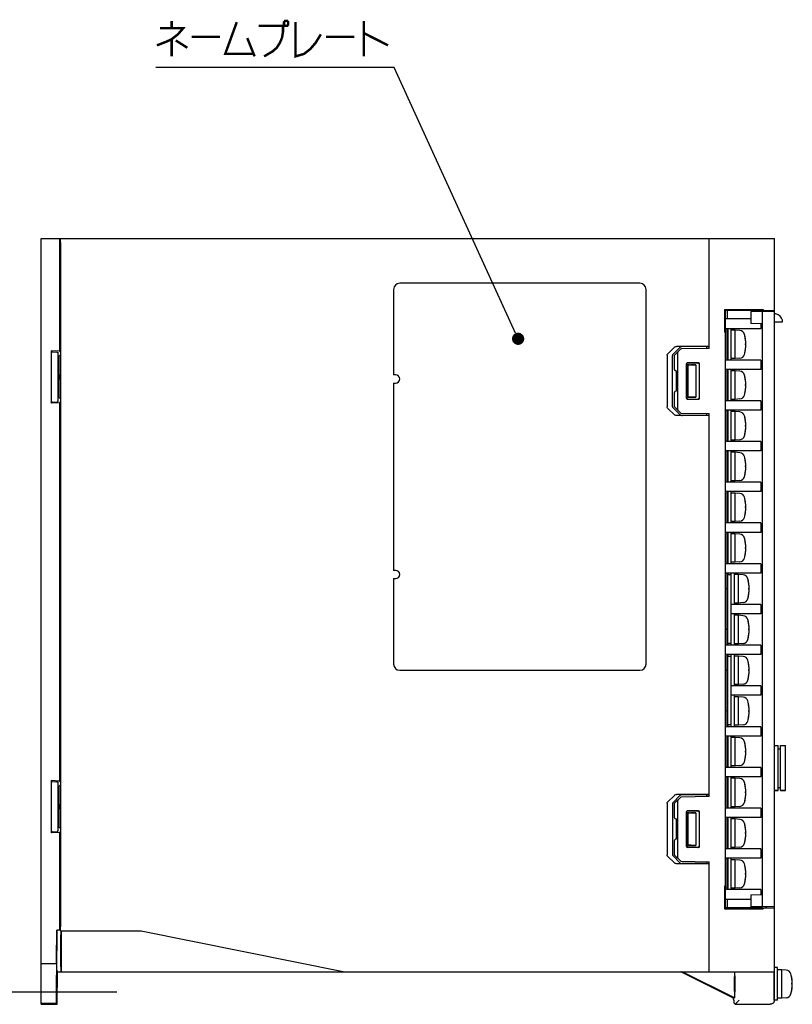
# Model space of a CAD drawing. Extents: x 90 to 1223, y 50 to 821.
# Tile 14 of 34: x 347 to 537, y 447 to 689. Entities that reach past the tile are written whole.
import ezdxf

# ---------------------------------------------------------------- set-up
doc = ezdxf.new("R2010")
doc.units = 0
doc.header["$LTSCALE"] = 69.3
doc.linetypes.add('CENTER', pattern=[0.6, 0.375, -0.075, 0.075, -0.075])
doc.linetypes.add('HIDDEN', pattern=[0.2, 0.1, -0.1])
doc.layers.get('0').update_dxf_attribs({"linetype": 'CONTINUOUS'})
for name, color, linetype in [('ALL_AXIS', 7, 'CONTINUOUS'), ('ALL_CURVE', 7, 'CONTINUOUS'), ('ALL_FEATURES', 7, 'CONTINUOUS'), ('ALL_NOTE', 7, 'CONTINUOUS'), ('DEFAULT_2', 8, 'HIDDEN')]:
    doc.layers.add(name, color=color, linetype=linetype)

msp = doc.modelspace()

# ---------------------------------------------------------------- linework, layer by layer
at = {"color": 7, "linetype": 'CONTINUOUS'}
for p, q in [((526.575, 615.5), (520.375, 615.5)), ((529.075, 614.306), (529.075, 613.1)), ((529.075, 613.1), (520.375, 613.1)), ((520.675, 613.1), (520.675, 605.4)), ((520.975, 613.1), (520.975, 605.4)), ((529.075, 605.4), (520.375, 605.4)), ((529.075, 605.4), (529.075, 603.1)), ((529.075, 603.1), (520.375, 603.1)), ((520.675, 603.1), (520.675, 595.4)), ((520.975, 603.1), (520.975, 595.4)), ((529.075, 595.4), (520.375, 595.4)), ((529.075, 595.4), (529.075, 593.1)), ((529.075, 593.1), (520.375, 593.1)), ((520.675, 593.1), (520.675, 585.4)), ((520.975, 593.1), (520.975, 585.4)), ((529.075, 585.4), (520.375, 585.4)), ((529.075, 585.4), (529.075, 583.1)), ((529.075, 583.1), (520.375, 583.1)), ((520.675, 583.1), (520.675, 575.4)), ((520.975, 583.1), (520.975, 575.4)), ((529.075, 575.4), (520.375, 575.4)), ((529.075, 575.4), (529.075, 573.1)), ((529.075, 573.1), (520.375, 573.1)), ((520.675, 573.1), (520.675, 565.4)), ((520.975, 573.1), (520.975, 565.4)), ((529.075, 565.4), (520.375, 565.4)), ((529.075, 565.4), (529.075, 563.1)), ((529.075, 563.1), (520.375, 563.1)), ((520.675, 563.1), (520.675, 555.4)), ((520.975, 563.1), (520.975, 555.4)), ((529.075, 555.4), (520.375, 555.4)), ((529.075, 555.4), (529.075, 553.1)), ((529.075, 553.1), (520.375, 553.1)), ((520.675, 553.1), (520.675, 549.245)), ((520.975, 553.1), (520.975, 552.65)), ((520.975, 545.4), (520.675, 545.4)), ((529.075, 545.4), (521.775, 545.4)), ((529.075, 545.4), (529.075, 543.1)), ((520.975, 543.1), (520.675, 543.1)), ((529.075, 543.1), (521.775, 543.1)), ((520.675, 539.255), (520.675, 535.4)), ((529.075, 535.4), (520.375, 535.4)), ((520.975, 535.85), (520.975, 535.4)), ((529.075, 535.4), (529.075, 533.1)), ((529.075, 533.1), (520.375, 533.1)), ((520.675, 533.1), (520.675, 529.245)), ((520.975, 533.1), (520.975, 532.65)), ((520.975, 525.4), (520.675, 525.4)), ((529.075, 525.4), (521.775, 525.4)), ((529.075, 525.4), (529.075, 523.1)), ((520.975, 523.1), (520.675, 523.1)), ((529.075, 523.1), (521.775, 523.1)), ((520.675, 519.255), (520.675, 515.4)), ((529.075, 515.4), (520.375, 515.4)), ((520.975, 515.85), (520.975, 515.4)), ((529.075, 515.4), (529.075, 513.1)), ((529.075, 513.1), (520.375, 513.1)), ((520.675, 513.1), (520.675, 505.4)), ((520.975, 513.1), (520.975, 505.4)), ((529.075, 505.4), (520.375, 505.4)), ((529.075, 505.4), (529.075, 503.1)), ((529.075, 503.1), (520.375, 503.1)), ((520.675, 503.1), (520.675, 495.4)), ((520.975, 503.1), (520.975, 495.4)), ((529.075, 495.4), (520.375, 495.4)), ((529.075, 493.1), (520.375, 493.1)), ((520.675, 493.1), (520.675, 485.4)), ((520.975, 493.1), (520.975, 485.4)), ((529.075, 495.4), (529.075, 493.1)), ((529.075, 485.4), (520.375, 485.4)), ((529.075, 485.4), (529.075, 483.1)), ((529.075, 483.1), (520.375, 483.1)), ((520.675, 483.1), (520.675, 475.4)), ((520.975, 483.1), (520.975, 475.4)), ((529.075, 475.4), (520.375, 475.4)), ((529.075, 475.4), (529.075, 474.194)), ((526.575, 473), (520.375, 473))]:
    msp.add_line(p, q, dxfattribs=at)
at = {"layer": 'ALL_AXIS', "color": 7, "linetype": 'CONTINUOUS'}
for p, q in [((530.375, 617.602), (530.375, 617.35)), ((521.775, 605.4), (521.775, 613.1)), ((522.775, 612.75), (521.775, 612.75)), ((522.775, 605.75), (522.775, 612.75)), ((523.894, 612.652), (522.775, 612.75)), ((522.775, 605.75), (521.775, 605.75)), ((523.894, 605.848), (522.775, 605.75)), ((521.775, 595.4), (521.775, 603.1)), ((522.775, 602.75), (521.775, 602.75)), ((522.775, 595.75), (522.775, 602.75)), ((523.894, 602.652), (522.775, 602.75)), ((439.375, 601.75), (438.875, 601.75)), ((438.875, 599.75), (438.875, 553.75)), ((438.875, 599.75), (439.375, 599.75)), ((522.775, 595.75), (521.775, 595.75)), ((523.894, 595.848), (522.775, 595.75)), ((521.775, 585.4), (521.775, 593.1)), ((522.775, 592.75), (521.775, 592.75)), ((522.775, 585.75), (522.775, 592.75)), ((523.894, 592.652), (522.775, 592.75)), ((522.775, 585.75), (521.775, 585.75)), ((523.894, 585.848), (522.775, 585.75)), ((521.775, 575.4), (521.775, 583.1)), ((522.775, 582.75), (521.775, 582.75)), ((523.894, 582.652), (522.775, 582.75)), ((522.775, 575.75), (522.775, 582.75)), ((522.775, 575.75), (521.775, 575.75)), ((523.894, 575.848), (522.775, 575.75)), ((521.775, 565.4), (521.775, 573.1)), ((522.775, 572.75), (521.775, 572.75)), ((523.894, 572.652), (522.775, 572.75)), ((522.775, 565.75), (522.775, 572.75)), ((522.775, 565.75), (521.775, 565.75)), ((523.894, 565.848), (522.775, 565.75)), ((521.775, 555.4), (521.775, 563.1)), ((522.775, 562.75), (521.775, 562.75)), ((523.894, 562.652), (522.775, 562.75)), ((522.775, 555.75), (522.775, 562.75)), ((439.375, 553.75), (438.875, 553.75)), ((522.775, 555.75), (521.775, 555.75)), ((523.894, 555.848), (522.775, 555.75)), ((438.875, 551.75), (439.375, 551.75)), ((521.775, 552.65), (521.775, 553.1)), ((522.575, 545.4), (522.575, 553.1)), ((523.575, 552.75), (522.575, 552.75)), ((524.694, 552.652), (523.575, 552.75)), ((523.575, 545.75), (523.575, 552.75)), ((523.575, 545.75), (522.575, 545.75)), ((524.694, 545.848), (523.575, 545.75)), ((522.575, 535.4), (522.575, 543.1)), ((523.575, 542.75), (522.575, 542.75)), ((524.694, 542.652), (523.575, 542.75)), ((523.575, 535.75), (523.575, 542.75)), ((521.775, 535.4), (521.775, 535.85)), ((523.575, 535.75), (522.575, 535.75)), ((524.694, 535.848), (523.575, 535.75)), ((521.775, 532.65), (521.775, 533.1)), ((522.575, 525.4), (522.575, 533.1)), ((523.575, 532.75), (522.575, 532.75)), ((524.694, 532.652), (523.575, 532.75)), ((523.575, 525.75), (523.575, 532.75)), ((523.575, 525.75), (522.575, 525.75)), ((524.694, 525.848), (523.575, 525.75)), ((522.575, 515.4), (522.575, 523.1)), ((523.575, 522.75), (522.575, 522.75)), ((524.694, 522.652), (523.575, 522.75)), ((523.575, 515.75), (523.575, 522.75)), ((521.775, 515.4), (521.775, 515.85)), ((523.575, 515.75), (522.575, 515.75)), ((524.694, 515.848), (523.575, 515.75)), ((521.775, 505.4), (521.775, 513.1)), ((522.775, 512.75), (521.775, 512.75)), ((523.894, 512.652), (522.775, 512.75)), ((522.775, 505.75), (522.775, 512.75)), ((535.075, 499.75), (535.075, 510.75)), ((522.775, 505.75), (521.775, 505.75)), ((523.894, 505.848), (522.775, 505.75)), ((521.775, 495.4), (521.775, 503.1)), ((522.775, 502.75), (521.775, 502.75)), ((523.894, 502.652), (522.775, 502.75)), ((522.775, 495.75), (522.775, 502.75)), ((533.275, 499.75), (532.375, 499.75)), ((535.075, 499.75), (533.875, 499.75)), ((522.775, 495.75), (521.775, 495.75)), ((523.894, 495.848), (522.775, 495.75)), ((521.775, 485.4), (521.775, 493.1)), ((522.775, 492.75), (521.775, 492.75)), ((523.894, 492.652), (522.775, 492.75)), ((522.775, 485.75), (522.775, 492.75)), ((523.894, 485.848), (522.775, 485.75)), ((522.775, 485.75), (521.775, 485.75)), ((521.775, 475.4), (521.775, 483.1)), ((522.775, 482.75), (521.775, 482.75)), ((523.894, 482.652), (522.775, 482.75)), ((522.775, 475.75), (522.775, 482.75)), ((522.775, 475.75), (521.775, 475.75)), ((523.894, 475.848), (522.775, 475.75)), ((530.375, 471.15), (530.375, 470.898)), ((533.175, 456.25), (532.375, 456.25)), ((532.375, 448.25), (532.375, 455.25)), ((533.175, 448.25), (533.175, 456.25)), ((534.175, 455.75), (533.175, 455.75)), ((535.294, 455.652), (534.175, 455.75)), ((534.175, 448.75), (534.175, 455.75)), ((512.191, 453.95), (512.383, 453.858)), ((512.383, 453.858), (512.688, 453.71)), ((513.072, 453.474), (512.647, 453.692)), ((512.688, 453.71), (513.133, 453.493)), ((513.665, 453.173), (513.072, 453.474)), ((513.133, 453.493), (513.751, 453.189)), ((514.469, 452.767), (513.665, 453.173)), ((513.751, 453.189), (514.59, 452.773)), ((515.501, 452.25), (514.469, 452.767)), ((514.59, 452.773), (515.639, 452.25)), ((516.551, 451.727), (515.501, 452.25)), ((515.639, 452.25), (516.671, 451.733)), ((522.606, 452.429), (522.607, 452.781)), ((522.606, 452.071), (522.606, 452.429)), ((522.607, 451.719), (522.606, 452.071)), ((522.607, 452.781), (522.61, 453.11)), ((522.61, 453.11), (522.613, 453.404)), ((522.656, 453.652), (522.66, 453.404)), ((522.66, 453.404), (522.664, 453.11)), ((522.664, 453.11), (522.666, 452.781)), ((522.666, 452.781), (522.668, 452.429)), ((522.668, 452.071), (522.666, 451.719)), ((522.668, 452.429), (522.668, 452.071)), ((532.375, 454.022), (532.357, 454.022)), ((517.389, 451.311), (516.551, 451.727)), ((516.671, 451.733), (517.475, 451.327)), ((518.007, 451.007), (517.389, 451.311)), ((517.475, 451.327), (518.068, 451.026)), ((518.452, 450.79), (518.007, 451.007)), ((518.068, 451.026), (518.494, 450.808)), ((518.757, 450.642), (518.452, 450.79)), ((518.95, 450.55), (518.757, 450.642)), ((522.61, 451.39), (522.607, 451.719)), ((522.613, 451.096), (522.61, 451.39)), ((522.618, 450.848), (522.613, 451.096)), ((522.664, 451.39), (522.66, 451.096)), ((522.666, 451.719), (522.664, 451.39)), ((532.375, 450.477), (532.357, 450.477)), ((533.175, 448.25), (532.375, 448.25)), ((534.175, 448.75), (533.175, 448.75)), ((535.294, 448.848), (534.175, 448.75))]:
    msp.add_line(p, q, dxfattribs=at)
at = {"layer": 'ALL_AXIS', "color": 7, "linetype": 'CENTER'}
msp.add_line((370.887, 450.25), (337.375, 450.25), dxfattribs=at)
at = {"layer": 'ALL_AXIS', "color": 7, "linetype": 'CONTINUOUS'}
for points in [[(512.025, 454.022), (512.031, 454.021), (512.05, 454.014), (512.081, 454), (512.127, 453.979), (512.191, 453.95)], [(512.647, 453.692), (512.357, 453.842), (512.254, 453.895), (512.175, 453.937), (512.116, 453.969), (512.073, 453.992), (512.045, 454.008), (512.029, 454.018), (512.025, 454.022), (512.025, 454.022)], [(522.613, 453.404), (522.618, 453.652), (522.62, 453.754), (522.623, 453.841), (522.626, 453.912), (522.629, 453.966), (522.632, 454.002), (522.635, 454.02), (522.637, 454.022)], [(522.637, 454.022), (522.638, 454.02), (522.642, 454.002), (522.645, 453.966), (522.648, 453.912), (522.65, 453.841), (522.653, 453.754), (522.656, 453.652)], [(518.494, 450.808), (518.784, 450.658), (518.887, 450.605), (518.966, 450.563), (519.025, 450.531), (519.067, 450.508), (519.096, 450.492), (519.111, 450.482), (519.116, 450.478), (519.115, 450.477)], [(519.115, 450.477), (519.109, 450.479), (519.09, 450.486), (519.059, 450.5), (519.013, 450.521), (518.95, 450.55)], [(522.637, 450.477), (522.635, 450.48), (522.632, 450.498), (522.629, 450.534), (522.626, 450.588), (522.623, 450.659), (522.62, 450.746), (522.618, 450.848)], [(522.66, 451.096), (522.656, 450.848), (522.653, 450.746), (522.65, 450.659), (522.648, 450.588), (522.645, 450.534), (522.642, 450.498), (522.638, 450.48), (522.637, 450.477)]]:
    msp.add_lwpolyline(points, dxfattribs=at)
for centre, radius, start, end in [((523.781, 611.357), 1.3, 15.88085, 85), ((516.375, 609.25), 9, 344.11915, 15.88085), ((523.781, 607.143), 1.3, 275, 344.11915), ((523.781, 601.357), 1.3, 15.88085, 85), ((439.375, 600.75), 1, 270, 90), ((516.375, 599.25), 9, 344.11915, 15.88085), ((523.781, 597.143), 1.3, 275, 344.11915), ((523.781, 591.357), 1.3, 15.88085, 85), ((516.375, 589.25), 9, 344.11915, 15.88085), ((523.781, 587.143), 1.3, 275, 344.11915), ((523.781, 581.357), 1.3, 15.88085, 85), ((516.375, 579.25), 9, 344.11915, 15.88085), ((523.781, 577.143), 1.3, 275, 344.11915), ((523.781, 571.357), 1.3, 15.88085, 85), ((516.375, 569.25), 9, 344.11915, 15.88085), ((523.781, 567.143), 1.3, 275, 344.11915), ((523.781, 561.357), 1.3, 15.88085, 85), ((516.375, 559.25), 9, 344.11915, 15.88085), ((523.781, 557.143), 1.3, 275, 344.11915), ((439.375, 552.75), 1, 270, 90), ((524.581, 551.357), 1.3, 15.88085, 85), ((517.175, 549.25), 9, 344.11915, 15.88085), ((524.581, 547.143), 1.3, 275, 344.11915), ((524.581, 541.357), 1.3, 15.88085, 85), ((517.175, 539.25), 9, 344.11915, 15.88085), ((524.581, 537.143), 1.3, 275, 344.11915), ((524.581, 531.357), 1.3, 15.88085, 85), ((517.175, 529.25), 9, 344.11915, 15.88085), ((524.581, 527.143), 1.3, 275, 344.11915), ((524.581, 521.357), 1.3, 15.88085, 85), ((517.175, 519.25), 9, 344.11915, 15.88085), ((524.581, 517.143), 1.3, 275, 344.11915), ((523.781, 511.357), 1.3, 15.88085, 85), ((516.375, 509.25), 9, 344.11915, 15.88085), ((523.781, 507.143), 1.3, 275, 344.11915), ((523.781, 501.357), 1.3, 15.88085, 85), ((516.375, 499.25), 9, 344.11915, 15.88085), ((523.781, 497.143), 1.3, 275, 344.11915), ((523.781, 491.357), 1.3, 15.88085, 85), ((516.375, 489.25), 9, 344.11915, 15.88085), ((523.781, 487.143), 1.3, 275, 344.11915), ((523.781, 481.357), 1.3, 15.88085, 85), ((516.375, 479.25), 9, 344.11915, 15.88085), ((523.781, 477.143), 1.3, 275, 344.11915), ((535.181, 454.357), 1.3, 15.88085, 85), ((527.775, 452.25), 9, 344.11915, 15.88085), ((535.181, 450.143), 1.3, 275, 344.11915)]:
    msp.add_arc(centre, radius, start, end, dxfattribs=at)
at = {"layer": 'ALL_CURVE', "color": 40, "linetype": 'CONTINUOUS'}
for p, q in [((525.375, 609.25), (525.127, 609.25)), ((525.375, 599.25), (525.127, 599.25)), ((525.375, 589.25), (525.127, 589.25)), ((525.375, 579.25), (525.127, 579.25)), ((525.375, 569.25), (525.127, 569.25)), ((525.375, 559.25), (525.127, 559.25)), ((526.175, 549.25), (525.927, 549.25)), ((526.175, 539.25), (525.927, 539.25)), ((526.175, 529.25), (525.927, 529.25)), ((526.175, 519.25), (525.927, 519.25)), ((525.375, 509.25), (525.127, 509.25)), ((525.375, 499.25), (525.127, 499.25)), ((525.375, 489.25), (525.127, 489.25)), ((525.375, 479.25), (525.127, 479.25)), ((536.775, 452.25), (536.527, 452.25))]:
    msp.add_line(p, q, dxfattribs=at)
for centre in [(516.375, 609.25), (516.375, 599.25), (516.375, 589.25), (516.375, 579.25), (516.375, 569.25), (516.375, 559.25), (517.175, 549.25), (517.175, 539.25), (517.175, 529.25), (517.175, 519.25), (516.375, 509.25), (516.375, 499.25), (516.375, 489.25), (516.375, 479.25), (527.775, 452.25)]:
    msp.add_arc(centre, 9, 346.5066, 13.4934, dxfattribs=at)
at = {"layer": 'ALL_FEATURES', "color": 7, "linetype": 'CONTINUOUS'}
for p, q in [((352.375, 447.25), (352.375, 635.25)), ((352.375, 635.25), (532.375, 635.25)), ((356.876, 634.58), (356.875, 634.362)), ((356.875, 634.362), (356.875, 607.565)), ((357.075, 634.25), (357.075, 466.25)), ((357.091, 635.174), (357.101, 635.25)), ((516.375, 608.25), (516.375, 635.25)), ((532.375, 455.25), (532.375, 635.25)), ((499.375, 624.25), (440.375, 624.25)), ((438.875, 622.75), (438.875, 601.75)), ((500.875, 530.75), (500.875, 622.75)), ((520.096, 617.829), (529.619, 617.835)), ((520.096, 617.829), (520.096, 612.271)), ((520.096, 617.829), (520.375, 617.55)), ((520.375, 470.95), (520.375, 617.55)), ((528.375, 617.55), (520.375, 617.55)), ((520.866, 615.5), (520.866, 617.55)), ((526.575, 617.35), (526.575, 614.35)), ((532.375, 617.35), (526.575, 617.35)), ((528.375, 617.555), (528.375, 617.35)), ((529.375, 617.59), (529.619, 617.835)), ((529.375, 617.567), (532.375, 617.672)), ((529.375, 617.567), (529.375, 617.59)), ((529.375, 617.35), (529.375, 471.15)), ((529.619, 617.835), (529.619, 617.576)), ((530.375, 617.602), (530.375, 617.35)), ((529.375, 614.301), (526.575, 614.35)), ((532.375, 614.75), (534.377, 614.75)), ((520.375, 612.55), (520.096, 612.271)), ((520.375, 612.271), (520.096, 612.271)), ((354.775, 607.675), (354.775, 594.825)), ((354.775, 607.675), (354.938, 607.457)), ((356.875, 607.565), (354.775, 607.675)), ((356.416, 607.329), (356.475, 607.25)), ((356.475, 607.25), (356.475, 595.25)), ((356.875, 607.565), (357.075, 607.298)), ((506.157, 606.875), (507.807, 608.543)), ((509.181, 608.495), (507.502, 606.828)), ((509.289, 608.04), (507.875, 606.602)), ((516.375, 608.75), (508.372, 608.75)), ((508.575, 607.102), (508.575, 593.398)), ((516.375, 608.25), (509.497, 608.13)), ((515.675, 608.698), (509.757, 608.702)), ((515.675, 608.698), (515.675, 608.238)), ((515.675, 608.698), (516.375, 608.673)), ((356.719, 606.25), (356.475, 606.25)), ((357.075, 606.606), (356.719, 606.25)), ((356.719, 606.25), (356.719, 601.75)), ((506.032, 606.594), (506.032, 593.906)), ((507.375, 593.953), (507.375, 606.547)), ((507.875, 603.045), (507.875, 606.602)), ((510.829, 596.004), (510.829, 604.496)), ((510.875, 596.05), (510.875, 604.45)), ((511.129, 604.796), (513.622, 604.797)), ((511.175, 604.75), (513.575, 604.75)), ((513.875, 604.45), (513.875, 596.05)), ((513.922, 604.497), (513.922, 596.003)), ((508.238, 602.744), (508.17, 602.745)), ((508.238, 602.744), (508.238, 597.756)), ((511.075, 604.25), (511.075, 596.25)), ((511.075, 604.25), (513.075, 604.25)), ((511.113, 604.212), (511.075, 604.25)), ((511.113, 604.212), (511.113, 596.288)), ((511.454, 604.212), (511.113, 604.212)), ((513.075, 604.25), (511.843, 604.218)), ((513.075, 604.25), (513.075, 596.25)), ((356.719, 601.75), (356.879, 601.75)), ((356.719, 600.75), (356.719, 596.25)), ((356.719, 600.75), (356.879, 600.75)), ((507.875, 593.898), (507.875, 597.455)), ((508.238, 597.756), (508.17, 597.755)), ((354.775, 594.825), (354.938, 595.043)), ((356.875, 594.935), (354.775, 594.825)), ((355.099, 595.063), (356.255, 595.151)), ((356.416, 595.171), (356.475, 595.25)), ((356.719, 596.25), (356.475, 596.25)), ((357.075, 595.894), (356.719, 596.25)), ((357.075, 595.202), (356.875, 594.935)), ((356.875, 594.935), (356.875, 502.065)), ((511.113, 596.288), (511.075, 596.25)), ((511.075, 596.25), (513.075, 596.25)), ((513.622, 595.703), (511.129, 595.704)), ((513.575, 595.75), (511.175, 595.75)), ((513.075, 596.25), (511.843, 596.282)), ((507.807, 591.957), (506.157, 593.625)), ((507.502, 593.672), (509.181, 592.005)), ((507.875, 593.898), (509.289, 592.46)), ((509.497, 592.37), (516.375, 592.25)), ((515.675, 592.262), (515.675, 591.802)), ((516.375, 498.25), (516.375, 592.25)), ((516.375, 591.75), (508.372, 591.75)), ((515.675, 591.802), (509.757, 591.798)), ((516.375, 591.827), (515.675, 591.802)), ((438.875, 551.75), (438.875, 530.75)), ((521.775, 552.65), (520.975, 552.65)), ((520.975, 535.85), (520.975, 552.65)), ((521.775, 535.85), (521.775, 552.65)), ((520.675, 549.245), (520.375, 549.25)), ((520.675, 549.245), (520.675, 539.255)), ((520.675, 539.255), (520.375, 539.25)), ((521.775, 535.85), (520.975, 535.85)), ((521.775, 532.65), (520.975, 532.65)), ((520.975, 515.85), (520.975, 532.65)), ((521.775, 515.85), (521.775, 532.65)), ((440.375, 529.25), (499.375, 529.25)), ((520.675, 529.245), (520.375, 529.25)), ((520.675, 529.245), (520.675, 519.255)), ((520.675, 519.255), (520.375, 519.25)), ((521.775, 515.85), (520.975, 515.85)), ((532.375, 510.75), (533.275, 510.75)), ((533.275, 499.75), (533.275, 510.75)), ((533.275, 510), (533.875, 510)), ((533.875, 510.75), (535.075, 510.75)), ((533.875, 499.75), (533.875, 510.75)), ((354.775, 502.175), (354.775, 489.325)), ((354.775, 502.175), (354.938, 501.957)), ((356.875, 502.065), (354.775, 502.175)), ((356.416, 501.829), (356.475, 501.75)), ((356.475, 501.75), (356.475, 489.75)), ((356.719, 500.75), (356.475, 500.75)), ((357.075, 501.106), (356.719, 500.75)), ((356.719, 500.75), (356.719, 496.25)), ((356.875, 502.065), (357.075, 501.798)), ((533.275, 500.5), (533.875, 500.5)), ((506.157, 496.875), (507.807, 498.543)), ((509.181, 498.495), (507.502, 496.828)), ((509.289, 498.04), (507.875, 496.602)), ((516.375, 498.75), (508.372, 498.75)), ((516.375, 498.25), (509.497, 498.13)), ((515.675, 498.698), (509.757, 498.702)), ((515.675, 498.698), (516.375, 498.673)), ((515.675, 498.698), (515.675, 498.238)), ((532.375, 499.75), (533.275, 499.75)), ((533.875, 499.75), (535.075, 499.75)), ((356.719, 496.25), (356.879, 496.25)), ((506.032, 496.594), (506.032, 483.906)), ((507.375, 496.547), (507.375, 483.953)), ((507.875, 493.045), (507.875, 496.602)), ((508.575, 497.102), (508.575, 483.398)), ((356.719, 495.25), (356.719, 490.75)), ((356.719, 495.25), (356.879, 495.25)), ((510.829, 486.004), (510.829, 494.496)), ((510.875, 486.05), (510.875, 494.45)), ((511.075, 494.25), (513.075, 494.25)), ((511.113, 494.212), (511.075, 494.25)), ((511.075, 494.25), (511.075, 486.25)), ((511.454, 494.212), (511.113, 494.212)), ((511.113, 494.212), (511.113, 486.288)), ((511.129, 494.796), (513.622, 494.797)), ((511.175, 494.75), (513.575, 494.75)), ((513.075, 494.25), (511.843, 494.218)), ((513.075, 494.25), (513.075, 486.25)), ((513.875, 494.45), (513.875, 486.05)), ((513.922, 494.497), (513.922, 486.003)), ((356.719, 490.75), (356.475, 490.75)), ((357.075, 490.394), (356.719, 490.75)), ((508.238, 492.744), (508.17, 492.745)), ((508.238, 492.744), (508.238, 487.756)), ((354.775, 489.325), (354.938, 489.543)), ((356.875, 489.435), (354.775, 489.325)), ((355.099, 489.563), (356.255, 489.651)), ((356.416, 489.671), (356.475, 489.75)), ((357.075, 489.702), (356.875, 489.435)), ((356.875, 489.435), (356.875, 465.442)), ((507.875, 483.898), (507.875, 487.455)), ((508.238, 487.756), (508.17, 487.755)), ((511.113, 486.288), (511.075, 486.25)), ((511.075, 486.25), (513.075, 486.25)), ((513.075, 486.25), (511.843, 486.282)), ((507.807, 481.957), (506.157, 483.625)), ((507.502, 483.672), (509.181, 482.005)), ((507.875, 483.898), (509.289, 482.46)), ((513.622, 485.703), (511.129, 485.704)), ((513.575, 485.75), (511.175, 485.75)), ((516.375, 481.75), (508.372, 481.75)), ((509.497, 482.37), (516.375, 482.25)), ((515.675, 481.802), (509.757, 481.798)), ((515.675, 482.262), (515.675, 481.802)), ((516.375, 481.827), (515.675, 481.802)), ((516.375, 455.25), (516.375, 482.25)), ((520.375, 476.229), (520.096, 476.229)), ((520.096, 476.229), (520.375, 475.95)), ((520.096, 476.229), (520.096, 470.671)), ((526.575, 474.15), (529.375, 474.199)), ((526.575, 474.15), (526.575, 471.15)), ((520.866, 470.95), (520.866, 473)), ((520.096, 470.671), (520.375, 470.95)), ((520.096, 470.671), (529.619, 470.665)), ((528.375, 470.95), (520.375, 470.95)), ((532.375, 471.15), (526.575, 471.15)), ((528.375, 470.945), (528.375, 471.15)), ((529.375, 470.933), (532.375, 470.828)), ((529.375, 470.91), (529.375, 470.933)), ((529.375, 470.91), (529.619, 470.665)), ((529.619, 470.924), (529.619, 470.665)), ((530.375, 470.898), (530.375, 471.15)), ((356.113, 458.25), (356.176, 465.442)), ((356.262, 465.267), (356.176, 465.442)), ((356.875, 465.442), (356.176, 465.442)), ((356.192, 456.322), (356.262, 464.267)), ((356.262, 464.267), (356.265, 464.794)), ((356.265, 465.043), (356.265, 465.163)), ((356.265, 464.794), (356.265, 465.043)), ((357.095, 465.295), (356.875, 465.442)), ((357.101, 465.25), (376.875, 465.25)), ((357.157, 464.885), (357.161, 464.697)), ((357.161, 464.697), (357.162, 464.487)), ((357.162, 464.487), (357.163, 464.267)), ((357.163, 456.433), (357.163, 464.267)), ((357.363, 455.25), (357.354, 465.25)), ((376.875, 465.25), (426.875, 455.25)), ((356.176, 462.098), (356.167, 461.566)), ((356.181, 462.376), (356.176, 462.098)), ((356.204, 462.375), (356.202, 462.581)), ((356.205, 461.934), (356.204, 462.375)), ((356.204, 461.364), (356.205, 461.934)), ((356.093, 448.464), (356.198, 460.481)), ((356.128, 457.5), (356.157, 460.709)), ((356.167, 461.566), (356.157, 460.709)), ((356.198, 460.481), (356.204, 461.364)), ((352.375, 457.25), (356.122, 457.25)), ((356.113, 458.25), (356.11, 457.718)), ((356.11, 457.718), (356.11, 457.468)), ((356.11, 457.468), (356.11, 457.349)), ((356.19, 455.904), (356.192, 456.322)), ((356.19, 455.655), (356.19, 455.904)), ((356.19, 455.535), (356.19, 455.655)), ((356.193, 455.433), (356.375, 455.25)), ((356.305, 447.25), (356.375, 455.25)), ((356.375, 455.25), (532.375, 455.25)), ((357.163, 456.433), (357.164, 456.212)), ((357.164, 456.212), (357.166, 456.002)), ((357.166, 456.002), (357.169, 455.813)), ((357.363, 455.375), (357.189, 455.433)), ((522.375, 448.75), (509.375, 455.25)), ((522.55, 448.858), (509.765, 455.25)), ((522.55, 455.25), (522.55, 448.858)), ((532.357, 448.268), (532.357, 455.25)), ((356.151, 451.934), (356.157, 452.245)), ((356.181, 452.581), (356.182, 452.375)), ((356.182, 452.375), (356.183, 452.097)), ((356.183, 452.097), (356.182, 451.566)), ((356.108, 447.704), (356.135, 450.709)), ((356.135, 450.709), (356.143, 451.364)), ((356.143, 451.364), (356.151, 451.934)), ((356.174, 450.25), (356.152, 447.713)), ((356.179, 450.934), (356.174, 450.25)), ((356.182, 451.566), (356.179, 450.934)), ((356.102, 447.455), (352.375, 447.457)), ((352.375, 447.25), (356.305, 447.25)), ((356.093, 448.464), (356.09, 447.935)), ((356.09, 447.935), (356.09, 447.685)), ((356.09, 447.685), (356.09, 447.566)), ((356.093, 447.464), (356.102, 447.455)), ((356.152, 447.713), (356.152, 447.551)), ((356.152, 447.551), (356.152, 447.471)), ((356.154, 447.403), (356.305, 447.25)), ((522.375, 448.75), (522.55, 448.858)), ((522.375, 448.471), (522.375, 448.75)), ((522.375, 448.471), (522.377, 448.152)), ((522.377, 448.152), (522.379, 447.964)), ((522.379, 447.964), (522.381, 447.806)), ((522.392, 447.582), (522.706, 447.268)), ((522.706, 447.268), (522.707, 447.268)), ((522.707, 447.268), (523.707, 448.268)), ((522.707, 447.268), (531.357, 447.268)), ((522.707, 447.268), (522.707, 447.268))]:
    msp.add_line(p, q, dxfattribs=at)
for points in [[(356.901, 635.25), (356.898, 635.244), (356.895, 635.225), (356.893, 635.194), (356.89, 635.151), (356.887, 635.097), (356.885, 635.032), (356.883, 634.957), (356.881, 634.873), (356.879, 634.782), (356.876, 634.58)], [(357.075, 634.25), (357.077, 634.633), (357.083, 634.957), (357.091, 635.174)], [(529.375, 617.59), (529.116, 617.589), (528.875, 617.585), (528.668, 617.58), (528.509, 617.572), (528.409, 617.564), (528.375, 617.555)], [(534.375, 614.75), (534.332, 615.154), (534.135, 615.697), (533.784, 616.169), (533.309, 616.516), (532.766, 616.71), (532.375, 616.75)], [(354.938, 607.457), (354.944, 607.455), (354.959, 607.452), (354.982, 607.449), (355.014, 607.445), (355.053, 607.441), (355.099, 607.437), (356.203, 607.353)], [(356.203, 607.353), (356.255, 607.349), (356.301, 607.345), (356.34, 607.341), (356.372, 607.337), (356.395, 607.334), (356.41, 607.331), (356.416, 607.329)], [(506.032, 606.594), (506.046, 606.692), (506.088, 606.787), (506.157, 606.875)], [(507.502, 606.828), (507.432, 606.741), (507.389, 606.645), (507.375, 606.547)], [(507.807, 608.543), (507.958, 608.653), (508.15, 608.724), (508.372, 608.75)], [(508.785, 607.528), (508.695, 607.421), (508.63, 607.312), (508.589, 607.204), (508.575, 607.102)], [(509.757, 608.702), (509.531, 608.676), (509.336, 608.606), (509.181, 608.495)], [(510.829, 604.496), (510.844, 604.589), (510.887, 604.672), (510.953, 604.738), (511.036, 604.781), (511.129, 604.796)], [(511.175, 604.75), (511.082, 604.735), (510.998, 604.693), (510.932, 604.626), (510.89, 604.543), (510.875, 604.45)], [(513.875, 604.45), (513.86, 604.543), (513.818, 604.626), (513.751, 604.693), (513.668, 604.735), (513.575, 604.75)], [(513.622, 604.797), (513.715, 604.783), (513.799, 604.74), (513.865, 604.674), (513.908, 604.59), (513.922, 604.497)], [(511.454, 604.212), (511.658, 604.214), (511.843, 604.218)], [(356.719, 601.75), (356.57, 601.519), (356.519, 601.25), (356.57, 600.981), (356.719, 600.75)], [(356.879, 600.75), (356.885, 600.788), (356.89, 600.9), (356.892, 601.065), (356.893, 601.251), (356.892, 601.429), (356.89, 601.593), (356.885, 601.71), (356.879, 601.75)], [(355.099, 595.063), (355.053, 595.059), (355.014, 595.055), (354.982, 595.051), (354.959, 595.048), (354.944, 595.045), (354.938, 595.043)], [(356.416, 595.171), (356.41, 595.169), (356.395, 595.166), (356.372, 595.163), (356.34, 595.159), (356.301, 595.155), (356.255, 595.151)], [(511.129, 595.704), (511.036, 595.719), (510.953, 595.762), (510.887, 595.828), (510.844, 595.911), (510.829, 596.004)], [(510.875, 596.05), (510.89, 595.957), (510.932, 595.874), (510.998, 595.807), (511.082, 595.765), (511.175, 595.75)], [(511.843, 596.282), (511.658, 596.286), (511.454, 596.288), (511.113, 596.288)], [(513.575, 595.75), (513.668, 595.765), (513.751, 595.807), (513.818, 595.874), (513.86, 595.957), (513.875, 596.05)], [(513.922, 596.003), (513.908, 595.91), (513.865, 595.826), (513.799, 595.76), (513.715, 595.717), (513.622, 595.703)], [(506.157, 593.625), (506.088, 593.713), (506.046, 593.808), (506.032, 593.906)], [(507.375, 593.953), (507.389, 593.855), (507.432, 593.759), (507.502, 593.672)], [(508.575, 593.398), (508.589, 593.296), (508.63, 593.188), (508.695, 593.079), (508.785, 592.972)], [(508.372, 591.75), (508.15, 591.776), (507.958, 591.847), (507.807, 591.957)], [(509.181, 592.005), (509.336, 591.894), (509.531, 591.824), (509.757, 591.798)], [(354.938, 501.957), (354.944, 501.955), (354.959, 501.952), (354.982, 501.949), (355.014, 501.945), (355.053, 501.941), (355.099, 501.937), (356.203, 501.853)], [(356.203, 501.853), (356.255, 501.849), (356.301, 501.845), (356.34, 501.841), (356.372, 501.837), (356.395, 501.834), (356.41, 501.831), (356.416, 501.829)], [(507.807, 498.543), (507.958, 498.653), (508.15, 498.724), (508.372, 498.75)], [(509.757, 498.702), (509.531, 498.676), (509.336, 498.606), (509.181, 498.495)], [(356.719, 496.25), (356.57, 496.019), (356.519, 495.75), (356.57, 495.481), (356.719, 495.25)], [(356.879, 495.25), (356.885, 495.288), (356.89, 495.4), (356.892, 495.565), (356.893, 495.751), (356.892, 495.929), (356.89, 496.093), (356.885, 496.21), (356.879, 496.25)], [(506.032, 496.594), (506.046, 496.692), (506.088, 496.787), (506.157, 496.875)], [(507.502, 496.828), (507.432, 496.741), (507.389, 496.645), (507.375, 496.547)], [(508.785, 497.528), (508.695, 497.421), (508.63, 497.312), (508.589, 497.204), (508.575, 497.102)], [(510.829, 494.496), (510.844, 494.589), (510.887, 494.672), (510.953, 494.738), (511.036, 494.781), (511.129, 494.796)], [(511.175, 494.75), (511.082, 494.735), (510.998, 494.693), (510.932, 494.626), (510.89, 494.543), (510.875, 494.45)], [(511.454, 494.212), (511.658, 494.214), (511.843, 494.218)], [(513.875, 494.45), (513.86, 494.543), (513.818, 494.626), (513.751, 494.693), (513.668, 494.735), (513.575, 494.75)], [(513.622, 494.797), (513.715, 494.783), (513.799, 494.74), (513.865, 494.674), (513.908, 494.59), (513.922, 494.497)], [(355.099, 489.563), (355.053, 489.559), (355.014, 489.555), (354.982, 489.551), (354.959, 489.548), (354.944, 489.545), (354.938, 489.543)], [(356.416, 489.671), (356.41, 489.669), (356.395, 489.666), (356.372, 489.663), (356.34, 489.659), (356.301, 489.655), (356.255, 489.651)], [(511.129, 485.704), (511.036, 485.719), (510.953, 485.762), (510.887, 485.828), (510.844, 485.911), (510.829, 486.004)], [(510.875, 486.05), (510.89, 485.957), (510.932, 485.874), (510.998, 485.807), (511.082, 485.765), (511.175, 485.75)], [(511.843, 486.282), (511.658, 486.286), (511.454, 486.288), (511.113, 486.288)], [(513.575, 485.75), (513.668, 485.765), (513.751, 485.807), (513.818, 485.874), (513.86, 485.957), (513.875, 486.05)], [(513.922, 486.003), (513.908, 485.91), (513.865, 485.826), (513.799, 485.76), (513.715, 485.717), (513.622, 485.703)], [(506.157, 483.625), (506.088, 483.713), (506.046, 483.808), (506.032, 483.906)], [(507.375, 483.953), (507.389, 483.855), (507.432, 483.759), (507.502, 483.672)], [(508.372, 481.75), (508.15, 481.776), (507.958, 481.847), (507.807, 481.957)], [(508.575, 483.398), (508.589, 483.296), (508.63, 483.188), (508.695, 483.079), (508.785, 482.972)], [(509.181, 482.005), (509.336, 481.894), (509.531, 481.824), (509.757, 481.798)], [(529.375, 470.91), (529.116, 470.911), (528.875, 470.915), (528.668, 470.92), (528.509, 470.928), (528.409, 470.936), (528.375, 470.945)], [(356.265, 465.163), (356.264, 465.207), (356.264, 465.239), (356.263, 465.259), (356.262, 465.267)], [(357.101, 465.25), (357.091, 465.326), (357.083, 465.543), (357.077, 465.867), (357.075, 466.25)], [(357.141, 465.25), (357.143, 465.239), (357.146, 465.207), (357.149, 465.163), (357.151, 465.108), (357.153, 465.043), (357.156, 464.968), (357.157, 464.885)], [(356.196, 462.75), (356.194, 462.739), (356.192, 462.707), (356.189, 462.655), (356.187, 462.581), (356.181, 462.376)], [(356.202, 462.581), (356.201, 462.655), (356.2, 462.707), (356.198, 462.739), (356.196, 462.75)], [(356.11, 457.349), (356.111, 457.306), (356.111, 457.275), (356.112, 457.256), (356.113, 457.25)], [(356.122, 457.25), (356.123, 457.254), (356.123, 457.267)], [(356.123, 457.267), (356.124, 457.288), (356.125, 457.317), (356.125, 457.354), (356.128, 457.5)], [(356.193, 455.433), (356.192, 455.441), (356.192, 455.46), (356.191, 455.492), (356.19, 455.535)], [(357.169, 455.813), (357.171, 455.729), (357.173, 455.655), (357.175, 455.59), (357.178, 455.535), (357.18, 455.492), (357.183, 455.46), (357.186, 455.441), (357.189, 455.433)], [(356.157, 452.245), (356.162, 452.488), (356.165, 452.581), (356.167, 452.655), (356.17, 452.707), (356.172, 452.739), (356.174, 452.75)], [(356.174, 452.75), (356.176, 452.739), (356.178, 452.707), (356.179, 452.655), (356.181, 452.581)], [(356.09, 447.566), (356.091, 447.522), (356.091, 447.491), (356.092, 447.471), (356.093, 447.464)], [(356.102, 447.455), (356.102, 447.459), (356.103, 447.471), (356.104, 447.492), (356.105, 447.521), (356.105, 447.557), (356.108, 447.704)], [(356.152, 447.471), (356.152, 447.442), (356.153, 447.421), (356.153, 447.408), (356.154, 447.403)], [(522.381, 447.806), (522.383, 447.741), (522.385, 447.686), (522.386, 447.643), (522.388, 447.61), (522.39, 447.59), (522.392, 447.582)], [(532.357, 448.268), (532.35, 448.15), (532.33, 448.036), (532.298, 447.927), (532.253, 447.822), (532.198, 447.726), (532.133, 447.636), (532.057, 447.553), (531.975, 447.481), (531.883, 447.417), (531.786, 447.364), (531.681, 447.322), (531.571, 447.291), (531.458, 447.273), (531.357, 447.268)]]:
    msp.add_lwpolyline(points, dxfattribs=at)
for centre, radius, start, end in [((440.375, 622.75), 1.5, 90, 180), ((499.375, 622.75), 1.5, 0, 90), ((509.503, 607.83), 0.3, 91, 135.5), ((508.175, 603.045), 0.3, 180, 269), ((508.175, 597.455), 0.3, 91, 180), ((509.503, 592.67), 0.3, 224.5, 269), ((440.375, 530.75), 1.5, 180, 270), ((499.375, 530.75), 1.5, 270, 360), ((509.503, 497.83), 0.3, 91, 135.5), ((508.175, 493.045), 0.3, 180, 269), ((508.175, 487.455), 0.3, 91, 180), ((509.503, 482.67), 0.3, 224.5, 269)]:
    msp.add_arc(centre, radius, start, end, dxfattribs=at)
at = {"layer": 'ALL_NOTE', "color": 2, "linetype": 'CONTINUOUS'}
for p, q in [((438.293, 677.25), (380.501, 677.25)), ((439.043, 677.25), (438.293, 677.25)), ((468.829, 611.984), (439.043, 677.25))]:
    msp.add_line(p, q, dxfattribs=at)
at = {"layer": 'ALL_NOTE', "color": 2, "linetype": 'CONTINUOUS', "const_width": 0.6}
for points in [[(384.371, 688.65), (384.371, 686.85)], [(412.235, 688.65), (411.977, 688.35), (411.977, 687.75), (412.235, 687.45), (412.751, 687.45), (413.009, 687.75), (413.009, 688.35), (412.751, 688.65), (412.235, 688.65)], [(431.585, 688.65), (431.585, 679.95)], [(381.533, 686.85), (387.209, 686.85), (385.919, 685.35), (384.371, 684.15), (383.081, 683.55), (380.759, 682.65)], [(400.367, 688.35), (397.529, 680.55), (404.495, 680.55)], [(405.785, 687.45), (411.719, 687.45), (411.719, 685.95), (411.461, 684.45), (410.945, 683.25), (410.171, 682.05), (409.139, 681.15), (407.075, 679.95)], [(414.815, 688.35), (414.815, 679.95), (416.879, 680.55), (418.427, 681.75), (419.717, 683.25), (421.007, 685.35)], [(384.371, 684.15), (384.371, 679.95)], [(385.403, 683.85), (388.241, 682.05)], [(389.273, 684.75), (396.239, 684.75)], [(402.947, 684.45), (404.753, 679.95)], [(422.297, 684.75), (429.263, 684.75)], [(431.585, 685.65), (437.519, 682.65)]]:
    msp.add_lwpolyline(points, dxfattribs=at)
at = {"layer": 'ALL_NOTE', "color": 2, "linetype": 'CONTINUOUS', "const_width": 1.5}
msp.add_lwpolyline([(468.701, 610.619, 1), (470.201, 610.619, 1)], format="xyb", close=True, dxfattribs=at)
at = {"layer": 'DEFAULT_2', "color": 8, "linetype": 'HIDDEN'}
for p, q in [((511.737, 454.177), (511.883, 454.108)), ((511.883, 454.108), (512.183, 453.964)), ((512.102, 453.964), (511.907, 454.065)), ((512.471, 453.774), (512.102, 453.964)), ((512.183, 453.964), (512.572, 453.774)), ((512.921, 453.545), (512.471, 453.774)), ((512.572, 453.774), (513.04, 453.545)), ((513.441, 453.281), (512.921, 453.545)), ((513.04, 453.545), (513.575, 453.281)), ((514.219, 452.889), (513.441, 453.281)), ((513.575, 453.281), (514.367, 452.889)), ((515.06, 452.466), (514.219, 452.889)), ((514.367, 452.889), (515.215, 452.466)), ((515.925, 452.034), (515.06, 452.466)), ((515.215, 452.466), (516.08, 452.034)), ((516.773, 451.611), (515.925, 452.034)), ((516.08, 452.034), (516.921, 451.611)), ((522.602, 452.25), (522.603, 452.64)), ((522.603, 451.86), (522.602, 452.25)), ((522.603, 452.64), (522.605, 453.015)), ((522.605, 453.015), (522.608, 453.361)), ((522.608, 453.361), (522.612, 453.664)), ((522.656, 453.913), (522.662, 453.664)), ((522.662, 453.664), (522.666, 453.361)), ((522.666, 453.361), (522.669, 453.015)), ((522.669, 453.015), (522.671, 452.64)), ((522.671, 452.64), (522.672, 452.25)), ((522.672, 452.25), (522.671, 451.86)), ((517.565, 451.219), (516.773, 451.611)), ((516.921, 451.611), (517.699, 451.219)), ((518.1, 450.955), (517.565, 451.219)), ((517.699, 451.219), (518.219, 450.955)), ((518.568, 450.726), (518.1, 450.955)), ((518.219, 450.955), (518.669, 450.726)), ((518.957, 450.536), (518.568, 450.726)), ((518.669, 450.726), (519.038, 450.536)), ((519.257, 450.392), (518.957, 450.536)), ((519.038, 450.536), (519.233, 450.435)), ((519.403, 450.323), (519.257, 450.392)), ((522.605, 451.485), (522.603, 451.86)), ((522.608, 451.139), (522.605, 451.485)), ((522.612, 450.836), (522.608, 451.139)), ((522.617, 450.587), (522.612, 450.836)), ((522.666, 451.139), (522.662, 450.836)), ((522.669, 451.485), (522.666, 451.139)), ((522.671, 451.86), (522.669, 451.485))]:
    msp.add_line(p, q, dxfattribs=at)
for points in [[(511.907, 454.065), (511.755, 454.145), (511.695, 454.177), (511.647, 454.203), (511.61, 454.224), (511.585, 454.238), (511.572, 454.247), (511.57, 454.25), (511.58, 454.247), (511.602, 454.238), (511.635, 454.224), (511.68, 454.203), (511.737, 454.177)], [(522.612, 453.664), (522.617, 453.913), (522.62, 454.014), (522.623, 454.098), (522.627, 454.164), (522.63, 454.212), (522.633, 454.24), (522.637, 454.25), (522.64, 454.24), (522.644, 454.212), (522.647, 454.164), (522.65, 454.098), (522.653, 454.014), (522.656, 453.913)], [(519.233, 450.435), (519.386, 450.355), (519.445, 450.323), (519.493, 450.297), (519.53, 450.276), (519.555, 450.262), (519.569, 450.253), (519.57, 450.25), (519.56, 450.253), (519.538, 450.262), (519.505, 450.276), (519.46, 450.297), (519.403, 450.323)], [(522.662, 450.836), (522.656, 450.587), (522.653, 450.486), (522.65, 450.402), (522.647, 450.336), (522.644, 450.288), (522.64, 450.26), (522.637, 450.25), (522.633, 450.26), (522.63, 450.288), (522.627, 450.336), (522.623, 450.402), (522.62, 450.486), (522.617, 450.587)]]:
    msp.add_lwpolyline(points, dxfattribs=at)

doc.saveas('drawing.dxf')
